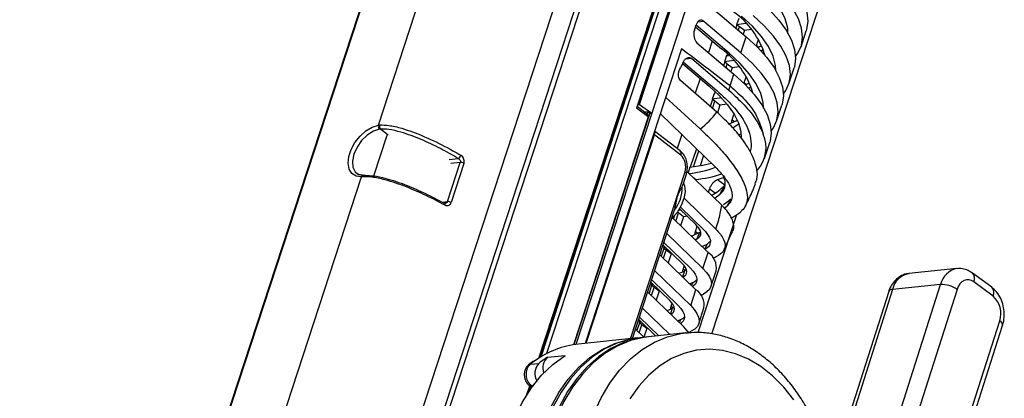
# Model space of a CAD drawing. Header units: millimetres. Extents: x 9 to 583, y 10 to 410.
# Tile 19 of 122: x 118 to 150, y 101 to 114. Entities that reach past the tile are written whole.
import ezdxf

# ---------------------------------------------------------------- set-up
doc = ezdxf.new("R2010")
doc.units = ezdxf.units.MM

msp = doc.modelspace()

# ---------------------------------------------------------------- linework, layer by layer
at = {"color": 7, "linetype": 'Continuous', "lineweight": 25}
for p, q in [((143.4326, 125.666), (138.539, 110.7105)), ((132.6484, 125.4281), (117.7689, 79.9537)), ((132.68, 125.4449), (117.8005, 79.9705)), ((142.1942, 123.5549), (138.0442, 110.8716)), ((142.2061, 123.5614), (138.093, 110.9911)), ((138.136, 110.9956), (142.2592, 123.597)), ((138.2056, 123.0011), (123.9192, 79.3393)), ((134.878, 102.681), (141.4437, 122.7468)), ((138.779, 122.5867), (124.4926, 78.9249)), ((129.5588, 110.314), (133.2952, 121.7331)), ((140.5161, 103.449), (145.2382, 117.8806)), ((140.4268, 114.2483), (141.6425, 113.2152)), ((139.9406, 113.4318), (139.9979, 113.6068)), ((141.0853, 112.6742), (139.9957, 113.6002)), ((141.4708, 112.6904), (140.2551, 113.7235)), ((141.3391, 113.6078), (141.3046, 113.5023)), ((141.3995, 113.824), (141.3308, 113.6141)), ((141.6355, 113.6597), (141.3308, 113.6141)), ((141.4201, 113.5466), (141.3308, 113.6141)), ((139.9768, 113.5425), (140.8285, 112.8187)), ((141.3837, 113.4351), (141.4201, 113.5466)), ((141.5845, 113.4225), (141.4201, 113.5466)), ((141.5845, 113.4225), (141.544, 113.2988)), ((141.8159, 113.4546), (141.5845, 113.4225)), ((143.4471, 112.8926), (143.6188, 113.4174)), ((140.0262, 113.0238), (141.2418, 111.9907)), ((140.5309, 113.0716), (140.4089, 112.6986)), ((141.4708, 112.6904), (141.6425, 113.2152)), ((141.984, 112.9342), (142.0413, 113.1092)), ((139.5221, 112.8223), (136.3529, 103.1367)), ((141.024, 112.6447), (141.0096, 112.6008)), ((142.2096, 112.7941), (142.1356, 112.7471)), ((139.5749, 112.38), (139.4844, 112.2016)), ((139.5533, 112.3374), (140.4279, 111.5942)), ((139.5829, 112.3847), (140.682, 111.4466)), ((139.8537, 112.4989), (141.069, 111.4629)), ((140.9385, 112.3833), (140.9039, 112.2778)), ((140.9988, 112.5995), (140.9301, 112.3896)), ((141.2349, 112.4352), (140.9301, 112.3896)), ((141.0195, 112.3221), (140.9301, 112.3896)), ((140.983, 112.2106), (141.0195, 112.3221)), ((140.9988, 112.5995), (141.0634, 112.6075)), ((141.1838, 112.198), (141.0195, 112.3221)), ((141.1138, 111.5995), (141.2418, 111.9907)), ((141.1838, 112.198), (141.1434, 112.0743)), ((141.4153, 112.2301), (141.1838, 112.198)), ((143.0465, 111.6682), (143.2182, 112.1929)), ((140.6758, 110.7404), (139.4841, 111.7846)), ((140.1303, 111.8471), (139.9704, 111.3585)), ((141.5834, 111.7097), (141.6406, 111.8847)), ((140.5981, 111.375), (140.5295, 111.1651)), ((140.5981, 111.375), (140.6627, 111.383)), ((140.6233, 111.4202), (140.609, 111.3763)), ((141.8089, 111.5696), (141.7349, 111.5227)), ((138.0852, 110.997), (138.093, 110.9911)), ((138.093, 110.9911), (138.136, 110.9956)), ((138.136, 110.9956), (138.539, 110.7105)), ((138.9936, 111.2268), (140.1327, 110.1882)), ((140.5378, 111.1588), (140.4622, 110.9276)), ((140.8342, 111.2107), (140.5295, 111.1651)), ((140.6188, 111.0976), (140.5295, 111.1651)), ((140.5407, 110.8588), (140.6188, 111.0976)), ((140.7832, 110.9735), (140.6188, 111.0976)), ((141.0146, 111.0056), (140.7832, 110.9735)), ((138.4735, 110.7037), (135.9836, 103.0941)), ((138.539, 110.7105), (136.0501, 103.1039)), ((138.4247, 110.5841), (138.0442, 110.8716)), ((138.4131, 110.6565), (138.0609, 110.9226)), ((138.4101, 110.7516), (138.302, 110.7404)), ((138.4101, 110.7516), (138.3857, 110.6772)), ((138.4101, 110.7516), (138.4735, 110.7037)), ((138.4735, 110.7037), (138.539, 110.7105)), ((140.6392, 108.9253), (138.8232, 110.6863)), ((140.7832, 110.9735), (140.6995, 110.7179)), ((142.6458, 110.4437), (142.8175, 110.9684)), ((138.4247, 110.5841), (135.9734, 103.0925)), ((141.1827, 110.4853), (141.2399, 110.6602)), ((129.6291, 110.1835), (129.5962, 110.18)), ((139.4762, 109.4657), (138.6362, 110.1147)), ((141.4809, 110.0291), (141.4112, 109.9985)), ((136.3843, 103.1399), (138.6273, 109.9948)), ((139.4998, 109.3206), (138.6273, 109.9948)), ((139.5271, 110.0037), (139.3763, 109.5428)), ((142.2451, 109.2192), (142.4168, 109.744)), ((140.0074, 109.5379), (139.8076, 108.9273)), ((139.9132, 108.9411), (140.0841, 109.4635)), ((131.8291, 107.7996), (132.2497, 109.0851)), ((132.3697, 109.0548), (131.9491, 107.7692)), ((140.2397, 109.3126), (140.1299, 108.977)), ((139.6986, 108.7878), (140.8391, 107.6818)), ((139.7968, 108.9261), (139.7388, 108.7488)), ((125.2661, 97.1945), (129.0025, 108.6136)), ((128.8576, 108.7193), (128.9022, 108.6923)), ((139.5601, 108.3424), (139.6782, 108.7032)), ((139.9818, 108.5245), (139.9285, 108.5648)), ((139.9818, 108.5245), (139.979, 108.5158)), ((140.7031, 108.5238), (140.9289, 108.6042)), ((140.4036, 108.1041), (140.4386, 108.2112)), ((140.9332, 108.3321), (140.7777, 108.0312)), ((140.8645, 108.1222), (140.9332, 108.3321)), ((140.6512, 106.8959), (139.6029, 107.9124)), ((140.7777, 108.0312), (140.784, 108.0373)), ((141.1392, 107.8784), (141.0212, 107.6627)), ((137.9096, 103.298), (139.2819, 107.4922)), ((139.4168, 107.4242), (139.3823, 107.4503)), ((139.5072, 107.516), (139.4182, 107.5031)), ((139.4565, 107.5652), (139.9951, 107.0429)), ((140.2491, 106.8736), (139.4845, 107.615)), ((139.2235, 107.2596), (140.3923, 106.1261)), ((139.2831, 107.3242), (139.2527, 107.2313)), ((139.3294, 107.1569), (139.4168, 107.4242)), ((139.5812, 107.3), (139.4168, 107.4242)), ((139.5812, 107.3), (139.485, 107.006)), ((139.7125, 107.3169), (139.5812, 107.3)), ((139.9807, 106.8118), (140.0379, 106.9867)), ((140.2206, 105.6013), (139.0383, 106.7478)), ((140.0142, 106.5601), (139.968, 106.5376)), ((140.35, 106.3898), (140.4473, 106.4831)), ((138.9352, 106.2609), (138.852, 106.0068)), ((138.9148, 106.3704), (139.5364, 105.7676)), ((138.9496, 106.3367), (138.9268, 106.2672)), ((139.0104, 106.2777), (138.9268, 106.2672)), ((139.0162, 106.1997), (138.9268, 106.2672)), ((138.9287, 105.9324), (139.0162, 106.1997)), ((139.8119, 105.6063), (138.9411, 106.4507)), ((139.1805, 106.0755), (139.0162, 106.1997)), ((140.35, 106.3898), (140.2727, 106.2196)), ((138.8094, 106.0481), (139.9917, 104.9016)), ((139.1805, 106.0755), (139.0843, 105.7815)), ((139.2147, 106.0796), (139.1805, 106.0755)), ((140.2206, 105.6013), (140.3923, 106.1261)), ((139.82, 104.3768), (138.6377, 105.5233)), ((139.5801, 105.5873), (139.6117, 105.6839)), ((140.4865, 104.9991), (140.6582, 105.5239)), ((148.5679, 105.5953), (146.9877, 105.4315)), ((139.4112, 104.3818), (138.5405, 105.2262)), ((149.7137, 104.9791), (149.0769, 105.4498)), ((138.5345, 105.0364), (138.4514, 104.7823)), ((138.5142, 105.1459), (139.1357, 104.5431)), ((138.5489, 105.1122), (138.5262, 105.0427)), ((138.6098, 105.0532), (138.5262, 105.0427)), ((138.6155, 104.9752), (138.5262, 105.0427)), ((138.528, 104.7079), (138.6155, 104.9752)), ((138.7799, 104.851), (138.6155, 104.9752)), ((138.7799, 104.851), (138.6837, 104.557)), ((138.814, 104.8551), (138.7799, 104.851)), ((139.8789, 105.1315), (139.7931, 105.0942)), ((139.82, 104.3768), (139.9917, 104.9016)), ((146.454, 104.9075), (145.0058, 100.3625)), ((148.0342, 105.0713), (146.454, 104.9075)), ((146.586, 100.5263), (148.0342, 105.0713)), ((148.5762, 104.9128), (147.128, 100.3678)), ((149.7633, 104.6872), (149.1264, 105.1579)), ((138.4087, 104.8236), (139.591, 103.6771)), ((146.3276, 104.8406), (144.8794, 100.2957)), ((139.1378, 103.4254), (138.237, 104.2988)), ((139.1794, 104.3628), (139.211, 104.4594)), ((140.0858, 103.7746), (140.2575, 104.2994)), ((138.1135, 103.9214), (138.6746, 103.3773)), ((138.1482, 103.8877), (138.1255, 103.8182)), ((138.7731, 103.3876), (138.1398, 104.0017)), ((139.4783, 103.907), (139.3925, 103.8697)), ((148.5291, 99.3323), (149.9773, 103.8773)), ((138.0081, 103.5991), (138.2791, 103.3363)), ((138.1338, 103.8119), (138.0507, 103.5578)), ((138.2091, 103.8287), (138.1255, 103.8182)), ((138.2148, 103.7507), (138.1255, 103.8182)), ((138.1274, 103.4834), (138.2148, 103.7507)), ((138.3792, 103.6266), (138.2148, 103.7507)), ((138.3792, 103.6266), (138.2844, 103.3369)), ((138.4134, 103.6306), (138.3792, 103.6266)), ((148.6229, 99.1811), (150.0712, 103.7261)), ((138.0779, 103.3155), (136.1385, 103.1145)), ((138.3652, 103.3453), (138.1497, 103.3229)), ((139.6581, 103.4793), (138.437, 103.3527)), ((139.6581, 103.4793), (139.7381, 103.4865)), ((135.1178, 102.6812), (135.6924, 102.7408)), ((134.6554, 102.5459), (134.4931, 102.4288)), ((134.5427, 102.4481), (134.83, 102.4779)), ((134.5124, 101.5637), (134.564, 101.7213)), ((134.5125, 101.7601), (134.6022, 101.6923))]:
    msp.add_line(p, q, dxfattribs=at)
at = {"color": 8, "linetype": 'Continuous', "lineweight": 25}
for p, q in [((139.4926, 124.2416), (124.0996, 77.1981)), ((134.9046, 102.697), (141.6666, 123.3628)), ((141.8265, 123.3978), (135.086, 102.7977)), ((134.833, 102.6531), (141.4204, 122.7854)), ((140.2551, 113.7235), (140.0486, 113.7021)), ((141.984, 112.9342), (142.0578, 112.8785)), ((142.0731, 113.0851), (142.0413, 113.1092)), ((139.8537, 112.4989), (139.643, 112.4771)), ((141.5834, 111.7097), (141.6572, 111.654)), ((141.6725, 111.8606), (141.6406, 111.8847)), ((141.1827, 110.4853), (141.2565, 110.4295)), ((141.2718, 110.6361), (141.2399, 110.6602)), ((129.8828, 109.9842), (129.6291, 110.1835)), ((129.4071, 108.6416), (129.8453, 109.9808)), ((131.8857, 109.1854), (132.1829, 109.2162)), ((132.2497, 109.0851), (131.9377, 109.0528)), ((137.8382, 103.2906), (139.6339, 108.7786)), ((140.7031, 108.5238), (140.9405, 108.3445)), ((140.6229, 108.072), (140.4386, 108.2112)), ((131.6545, 107.7815), (131.8291, 107.7996)), ((140.0672, 103.4918), (141.336, 107.3695)), ((139.9807, 106.8118), (140.0545, 106.756)), ((139.6165, 105.5139), (139.5548, 105.3253)), ((139.5801, 105.5873), (139.6523, 105.5327)), ((139.8789, 105.1315), (139.849, 105.04)), ((139.2158, 104.2895), (139.1541, 104.1008)), ((139.1794, 104.3628), (139.2517, 104.3082)), ((139.4783, 103.907), (139.4483, 103.8155)), ((134.701, 102.5653), (134.5427, 102.4481)), ((134.441, 101.4548), (134.5352, 101.743)), ((134.5532, 101.6233), (134.5811, 101.7083)), ((134.6461, 101.7521), (134.5758, 101.7448)), ((134.5758, 101.7448), (134.6175, 101.7133))]:
    msp.add_line(p, q, dxfattribs=at)
at = {"color": 7, "linetype": 'Continuous', "lineweight": 25, "flags": 128}
for points in [[(142.4438, 115.6642), (142.8125, 115.3251), (143.1193, 114.9875), (143.3608, 114.6552), (143.5342, 114.332), (143.6375, 114.0217), (143.6695, 113.7276), (143.6298, 113.4533), (143.6188, 113.4174)], [(143.0185, 113.3234), (143.0083, 113.5002), (142.9299, 113.8036), (142.7761, 114.1219), (142.5488, 114.4508), (142.251, 114.786), (141.8867, 115.1232)], [(143.268, 112.5639), (143.3473, 112.6771), (143.4581, 112.9285), (143.4978, 113.2029), (143.4658, 113.4969), (143.3625, 113.8073), (143.1891, 114.1304), (142.9476, 114.4627), (142.6408, 114.8003), (142.2721, 115.1394)], [(142.0431, 114.4397), (142.4118, 114.1006), (142.7187, 113.763), (142.9602, 113.4307), (143.1336, 113.1076), (143.2368, 112.7972), (143.2688, 112.5031), (143.2292, 112.2288), (143.2182, 112.1929)], [(142.8674, 111.3394), (142.9466, 111.4526), (143.0575, 111.704), (143.0971, 111.9784), (143.0651, 112.2724), (142.9618, 112.5828), (142.7885, 112.906), (142.547, 113.2382), (142.2401, 113.5758), (141.8714, 113.9149)], [(142.6178, 112.0989), (142.6076, 112.2757), (142.5293, 112.5791), (142.3754, 112.8974), (142.1481, 113.2263), (141.8503, 113.5616), (141.486, 113.8987)], [(141.6425, 113.2152), (142.0112, 112.8761), (142.318, 112.5385), (142.5595, 112.2063), (142.7329, 111.8831), (142.8362, 111.5727), (142.8682, 111.2787), (142.8285, 111.0043), (142.8175, 110.9684)], [(142.0245, 112.8627), (142.1157, 112.9075), (142.1637, 112.9336)], [(142.2172, 110.8744), (142.207, 111.0512), (142.1286, 111.3546), (141.9748, 111.6729), (141.7474, 112.0018), (141.4497, 112.3371), (141.0853, 112.6742)], [(142.4667, 110.115), (142.5459, 110.2281), (142.6568, 110.4796), (142.6964, 110.7539), (142.6645, 111.0479), (142.5612, 111.3583), (142.3878, 111.6815), (142.1463, 112.0138), (141.8395, 112.3514), (141.4708, 112.6904)], [(141.2418, 111.9907), (141.6105, 111.6516), (141.9174, 111.3141), (142.1589, 110.9818), (142.3322, 110.6586), (142.4355, 110.3482), (142.4675, 110.0542), (142.4278, 109.7798), (142.4168, 109.744)], [(141.6238, 111.6382), (141.715, 111.6831), (141.7537, 111.7039)], [(140.4279, 111.5942), (140.7616, 111.2859), (141.0358, 110.9793), (141.2471, 110.6781), (141.3928, 110.3862), (141.4709, 110.1074), (141.4839, 109.891)], [(141.0867, 110.3562), (141.3144, 110.4586), (141.3478, 110.4765)], [(141.4083, 110.3451), (141.2457, 110.2487), (141.2031, 110.227)], [(129.0025, 108.6136), (128.8276, 108.638), (128.6899, 108.7254), (128.5997, 108.8691), (128.5639, 109.0582), (128.5851, 109.2784), (128.6619, 109.513), (128.7883, 109.7441), (128.9548, 109.9542), (129.1486, 110.1274), (129.3552, 110.2504), (129.5588, 110.314)], [(139.7968, 108.9261), (140.2225, 108.9958), (140.4942, 109.0659)], [(139.6782, 108.7032), (139.6792, 108.7075), (139.6783, 108.7236), (139.6701, 108.7413), (139.6552, 108.7599), (139.6339, 108.7786)], [(129.0428, 108.6158), (129.0494, 108.6318), (129.058, 108.6454), (129.0682, 108.656), (129.0797, 108.6633), (129.092, 108.667), (129.1047, 108.667), (129.1173, 108.6632), (129.1293, 108.6559)], [(139.5814, 108.4075), (139.6145, 108.3188), (139.6347, 108.1217), (139.5991, 107.8984), (139.5103, 107.6653), (139.3749, 107.4399), (139.2028, 107.2387), (139.1972, 107.2332)], [(140.7777, 108.0312), (140.6579, 107.9319), (140.6135, 107.9005)], [(141.1392, 107.8784), (141.0106, 107.7718), (140.8972, 107.6957)], [(140.9255, 107.5904), (140.9503, 107.608), (141.0212, 107.6627)], [(140.35, 106.3898), (140.2314, 106.3345), (140.1938, 106.3186)], [(139.4362, 105.4403), (139.5104, 105.4685), (139.6165, 105.5139)], [(139.567, 105.3135), (139.6108, 105.341), (139.6561, 105.3858), (139.6831, 105.4378), (139.6911, 105.4959), (139.6801, 105.5591), (139.6502, 105.6263), (139.602, 105.6962), (139.5364, 105.7676)], [(139.682, 105.5528), (139.6794, 105.5509), (139.6165, 105.5139)], [(139.8119, 105.6063), (139.9014, 105.5089), (139.9671, 105.4135), (140.0078, 105.3219), (140.0228, 105.2357), (140.0119, 105.1564), (139.9751, 105.0856), (139.9133, 105.0244), (139.8851, 105.005)], [(140.2206, 105.6013), (140.3399, 105.4715), (140.4275, 105.3443), (140.4818, 105.2222), (140.5019, 105.1072), (140.4873, 105.0016), (140.4383, 104.9071), (140.3558, 104.8256), (140.2414, 104.7584)], [(139.8789, 105.1315), (139.9648, 105.1819), (140.0228, 105.238)], [(149.1264, 105.1579), (149.0487, 105.2028), (148.9674, 105.2258), (148.8858, 105.2259), (148.807, 105.2031), (148.734, 105.1583), (148.6696, 105.0932), (148.6164, 105.0103), (148.5762, 104.9128)], [(139.1663, 104.089), (139.2101, 104.1165), (139.2555, 104.1613), (139.2824, 104.2133), (139.2904, 104.2714), (139.2794, 104.3346), (139.2495, 104.4018), (139.2013, 104.4717), (139.1357, 104.5431)], [(140.151, 104.719), (140.1935, 104.737), (140.2414, 104.7584)], [(139.0355, 104.2158), (139.1097, 104.244), (139.2158, 104.2895)], [(139.2813, 104.3283), (139.2788, 104.3264), (139.2158, 104.2895)], [(139.4112, 104.3818), (139.5007, 104.2844), (139.5664, 104.189), (139.6071, 104.0974), (139.6222, 104.0112), (139.6112, 103.932), (139.5745, 103.8611), (139.5126, 103.8), (139.4844, 103.7805)], [(139.82, 104.3768), (139.9393, 104.247), (140.0269, 104.1198), (140.0812, 103.9977), (140.1012, 103.8827), (140.0866, 103.7771), (140.0376, 103.6826), (139.9552, 103.6011), (139.8407, 103.5339)], [(139.4783, 103.907), (139.5641, 103.9574), (139.6221, 104.0135)], [(139.767, 103.4702), (139.7103, 103.5473), (139.591, 103.6771)], [(138.4011, 103.3488), (138.0481, 103.2944), (137.6137, 103.1637), (137.1954, 102.9652), (136.7981, 102.7012), (136.4263, 102.3747), (136.0846, 101.9897), (135.7769, 101.5506), (135.5067, 101.0626), (135.2773, 100.5313), (135.0914, 99.9631), (134.9511, 99.3646), (134.8581, 98.7427), (134.8135, 98.1049), (134.8177, 97.4585), (134.8708, 96.8112), (134.9721, 96.1705), (135.1205, 95.5439), (135.3141, 94.9389), (135.5508, 94.3624), (135.8277, 93.8213), (136.1417, 93.3219), (136.4889, 92.87), (136.5806, 92.7649)], [(138.437, 103.3527), (138.2798, 103.332), (137.8373, 103.2251), (137.4093, 103.0486), (137.001, 102.8046), (136.6172, 102.4961), (136.2624, 102.1266), (135.9409, 101.7006), (135.6565, 101.2232), (135.4126, 100.7), (135.2121, 100.1374), (135.0575, 99.5419), (134.9504, 98.9207), (134.8923, 98.2813), (134.8838, 97.6311), (134.925, 96.978), (135.0155, 96.3298), (135.1541, 95.6941), (135.3391, 95.0786), (135.5685, 94.4905), (135.8394, 93.937), (136.1486, 93.4245), (136.4925, 92.9592)], [(135.2194, 101.0328), (135.4896, 101.5208), (135.7973, 101.9599), (136.139, 102.345), (136.5108, 102.6714), (136.9081, 102.9354), (137.3264, 103.1339), (137.7608, 103.2646), (138.0779, 103.3155)], [(138.1497, 103.3229), (137.8326, 103.272), (137.3982, 103.1414), (136.9799, 102.9429), (136.5826, 102.6788), (136.2109, 102.3524), (135.8691, 101.9674), (135.5614, 101.5283), (135.2912, 101.0402)], [(139.7503, 103.4945), (139.7928, 103.5125), (139.8407, 103.5339)], [(133.5675, 96.2466), (133.4809, 96.9075), (133.4455, 97.5725), (133.4616, 98.2333), (133.5291, 98.8818), (133.647, 99.5099), (133.8141, 100.11), (134.0281, 100.6745), (134.2865, 101.1966), (134.586, 101.6698), (134.923, 102.0882), (135.2933, 102.4467), (135.6924, 102.7408)]]:
    msp.add_lwpolyline(points, dxfattribs=at)
at = {"color": 8, "linetype": 'Continuous', "lineweight": 25, "flags": 128}
for points in [[(129.5962, 110.18), (129.3949, 110.1142), (129.192, 109.9847), (129.0062, 109.8034), (128.8546, 109.5871), (128.751, 109.3554), (128.7049, 109.1297), (128.7206, 108.9306), (128.7967, 108.7765), (128.8576, 108.7193)], [(131.7248, 107.7556), (131.7304, 107.7512), (131.7352, 107.7431), (131.7378, 107.7321), (131.7381, 107.7186), (131.736, 107.7031), (131.7318, 107.6863)], [(150.0712, 103.7261), (150.0733, 103.7354), (150.0705, 103.7677), (150.053, 103.803), (150.0215, 103.84), (149.9773, 103.8773)], [(137.7136, 93.0858), (137.3697, 93.5511), (137.0605, 94.0635), (136.7896, 94.6171), (136.5602, 95.2052), (136.3751, 95.8207), (136.2365, 96.4564), (136.1461, 97.1046), (136.1049, 97.7577), (136.1134, 98.4079), (136.1715, 99.0473), (136.2785, 99.6685), (136.4332, 100.264), (136.6337, 100.8266), (136.8775, 101.3498), (137.1619, 101.8272), (137.4834, 102.2532), (137.8382, 102.6226), (138.2221, 102.9312), (138.6304, 103.1752), (139.0584, 103.3517), (139.5008, 103.4586), (139.6581, 103.4793)], [(143.2145, 101.2782), (142.8778, 101.699), (142.5126, 102.0654), (142.1237, 102.3726), (141.7162, 102.6165), (141.2954, 102.7939), (140.867, 102.9025), (140.4364, 102.9409), (140.0094, 102.9085), (139.5916, 102.8059), (139.1884, 102.6342), (138.8052, 102.3959), (138.447, 102.0939), (138.1184, 101.7324), (137.8239, 101.316)]]:
    msp.add_lwpolyline(points, dxfattribs=at)
at = {"color": 7, "linetype": 'Continuous', "lineweight": 25}
for centre, radius, start, end in [((139.606, 111.7853), 2.7808, 17.11417, 54.28631), ((139.2053, 110.5608), 2.7808, 17.11417, 54.28631), ((138.7687, 112.2933), 2.4456, 340.14985, 343.51924), ((138.3865, 112.4485), 2.8563, 307.68927, 323.27383), ((138.3683, 110.6122), 0.063, 333.51495, 44.63226), ((129.7251, 110.2749), 0.1325, 160.85259, 223.61926), ((140.6725, 109.688), 1.1436, 347.97098, 21.81245), ((141.1726, 109.5756), 1.1248, 318.85086, 23.1901), ((132.0938, 109.3733), 0.1805, 299.54824, 343.39733), ((132.2582, 108.8663), 0.219, 59.38907, 92.21453), ((139.3966, 112.1853), 3.4842, 276.11172, 290.82981), ((139.593, 112.4175), 3.9123, 275.70418, 288.61596), ((138.3544, 108.2502), 1.1872, 322.09923, 1.22548), ((139.8577, 109.2977), 1.4453, 296.61531, 318.08215), ((131.7147, 107.7338), 0.024, 64.98834, 113.831), ((131.8376, 107.5808), 0.219, 59.38907, 92.21453), ((140.3069, 108.9014), 1.8453, 297.69752, 308.97608), ((139.0693, 108.7968), 2.266, 289.79995, 297.72377), ((140.0489, 105.6147), 0.616, 351.52064, 56.11637), ((139.5736, 108.3104), 2.561, 292.44959, 295.8505), ((139.6482, 104.3902), 0.616, 351.52064, 56.11637), ((148.0706, 104.1896), 0.8824, 55.03916, 92.36453), ((149.2526, 104.119), 0.764, 341.55757, 48.04971), ((136.4774, 100.0713), 3.062, 96.35368, 125.46152), ((136.9967, 99.7171), 3.5095, 122.37049, 128.12581), ((135.4193, 102.3385), 0.4565, 131.33918, 202.10684), ((134.8948, 102.1122), 0.4866, 136.35307, 229.04576), ((135.1919, 102.1411), 0.4943, 137.05528, 209.28425)]:
    msp.add_arc(centre, radius, start, end, dxfattribs=at)
at = {"color": 8, "linetype": 'Continuous', "lineweight": 25}
for centre, radius, start, end in [((139.3858, 109.3766), 0.1269, 333.84902, 44.60455), ((148.69, 104.9364), 0.6696, 99.92587, 168.37578), ((147.1115, 104.7716), 0.6714, 100.62096, 168.32027), ((148.8979, 105.2692), 0.2542, 334.03548, 45.30366), ((146.4431, 104.7751), 0.1328, 85.31734, 150.4275), ((149.5346, 104.7985), 0.2543, 334.04427, 45.23151), ((134.5505, 102.3548), 0.0936, 94.78273, 127.80821), ((134.5632, 101.8308), 0.087, 234.38096, 278.37489)]:
    msp.add_arc(centre, radius, start, end, dxfattribs=at)
at = {"color": 7, "linetype": 'Continuous', "lineweight": 25}
for centre, major_axis, ratio, start_param, end_param in [((140.1693, 113.4611), (-0.0137, 0.3), 0.6374036, 5.7473146, 7.3181109), ((140.112, 113.2862), (-0.0137, 0.3), 0.6374036, 1.0349256, 2.6057219), ((150.7146, 99.3571), (26.0525, -22.324), 0.0992266, 2.0316051, 2.0979696), ((138.4836, 109.9799), (0.1206, 0.1596), 0.6069682, 5.2273102, 5.901342), ((139.3853, 108.9708), (-0.0362, 0.3984), 0.681109, 4.1484103, 5.7192066)]:
    msp.add_ellipse(centre, major_axis=major_axis, ratio=ratio, start_param=start_param, end_param=end_param, dxfattribs=at)
for points, knots in [([(139.5749, 112.38), (139.5899, 112.4075), (139.6198, 112.4625), (139.6796, 112.5168), (139.7439, 112.541), (139.8043, 112.534), (139.8388, 112.5095), (139.8537, 112.4989)], [0, 0, 0, 0, 0.2100158, 0.4201306, 0.6286909, 0.8395209, 1, 1, 1, 1]), ([(139.4841, 111.7846), (139.468, 111.8034), (139.4358, 111.8408), (139.4171, 111.9261), (139.4206, 112.025), (139.4452, 112.1221), (139.4731, 112.1788), (139.4844, 112.2016)], [0, 0, 0, 0, 0.19990701, 0.3992355, 0.61339148, 0.84434166, 1, 1, 1, 1]), ([(140.682, 111.4466), (140.8643, 111.279), (141.234, 110.939), (141.57, 110.4887), (141.6874, 110.2202), (141.7343, 110.113)], [0, 0, 0, 0, 0.36849931, 0.74773557, 1, 1, 1, 1]), ([(141.069, 111.4629), (141.2468, 111.3006), (141.6067, 110.9724), (141.9949, 110.483), (142.1362, 110.1728), (142.2065, 110.0186)], [0, 0, 0, 0, 0.32941208, 0.66654682, 1, 1, 1, 1]), ([(141.1138, 111.5995), (141.289, 111.4452), (141.6438, 111.1327), (142.0246, 110.6043), (142.1443, 110.2188), (142.2065, 110.0186)], [0, 0, 0, 0, 0.3191614, 0.646477, 1, 1, 1, 1]), ([(141.9385, 108.3883), (141.9611, 108.4371), (142.0266, 108.5787), (142.0001, 108.909), (141.8397, 109.3775), (141.5089, 109.881), (141.1127, 110.3396), (140.822, 110.6063), (140.6758, 110.7404)], [0, 0, 0, 0, 0.078495, 0.2279308, 0.4525622, 0.6834937, 0.8408489, 1, 1, 1, 1]), ([(141.1679, 110.413), (141.168, 110.4195), (141.1685, 110.4411), (141.1769, 110.467), (141.1827, 110.4853)], [0, 0, 0, 0, 0.2977575, 1, 1, 1, 1]), ([(129.5588, 110.314), (129.5588, 110.314), (129.5723, 110.3161), (129.5861, 110.3173), (129.5999, 110.3184)], [0, 0, 0, 0, 0.0002173, 1, 1, 1, 1]), ([(129.5999, 110.3184), (129.6969, 110.3168), (129.9177, 110.3132), (130.302, 110.2196), (130.6801, 110.0947), (130.9809, 109.9746), (131.4341, 109.775), (131.8521, 109.5613), (132.18, 109.3718), (132.2669, 109.3217)], [0, 0, 0, 0, 0.11681998, 0.26580878, 0.38939854, 0.51328484, 0.58857976, 0.89104873, 1, 1, 1, 1]), ([(132.1829, 109.2162), (132.1813, 109.2171), (131.992, 109.3284), (131.602, 109.5453), (131.0771, 109.7947), (130.6352, 109.9718), (130.2767, 110.0905), (129.9191, 110.1784), (129.7166, 110.182), (129.6291, 110.1835)], [0, 0, 0, 0, 0.0021117, 0.2502706, 0.4978161, 0.6219335, 0.7457414, 0.8902584, 1, 1, 1, 1]), ([(140.1327, 110.1882), (140.2917, 110.0379), (140.6096, 109.7373), (141.0101, 109.2834), (141.3498, 108.8301), (141.5742, 108.4253), (141.6859, 108.0768), (141.6883, 107.8203), (141.6153, 107.6142), (141.5172, 107.5163), (141.4676, 107.4669)], [0, 0, 0, 0, 0.1513848, 0.302763, 0.4593558, 0.6157786, 0.7283699, 0.8430601, 0.9207541, 1, 1, 1, 1]), ([(139.6782, 108.7032), (139.6877, 108.738), (139.7138, 108.8332), (139.7176, 109.0042), (139.6742, 109.1986), (139.5912, 109.3602), (139.5109, 109.4338), (139.4762, 109.4657)], [0, 0, 0, 0, 0.1299355, 0.3563183, 0.5858394, 0.8210332, 1, 1, 1, 1]), ([(132.1829, 109.2162), (132.1938, 109.21), (132.2153, 109.1977), (132.2394, 109.1684), (132.2531, 109.1351), (132.2552, 109.1061), (132.2511, 109.0905), (132.2497, 109.0851)], [0, 0, 0, 0, 0.2333021, 0.4620432, 0.6810414, 0.8898656, 1, 1, 1, 1]), ([(132.3697, 109.0548), (132.3726, 109.0655), (132.381, 109.0966), (132.38, 109.1547), (132.3595, 109.2221), (132.321, 109.2826), (132.2849, 109.3086), (132.2669, 109.3217)], [0, 0, 0, 0, 0.11356488, 0.32754091, 0.54815066, 0.77377166, 1, 1, 1, 1]), ([(140.6392, 108.9253), (140.7419, 108.8172), (140.9504, 108.5977), (141.1198, 108.3086), (141.1893, 108.0635), (141.1818, 107.8456), (141.0784, 107.7279), (141.0212, 107.6627)], [0, 0, 0, 0, 0.22619703, 0.45915137, 0.6234025, 0.79172787, 1, 1, 1, 1]), ([(129.0616, 108.6656), (129.0373, 108.6655), (128.973, 108.6653), (128.9255, 108.687), (128.896, 108.7005)], [0, 0, 0, 0, 0.3780329, 1, 1, 1, 1]), ([(129.0428, 108.6158), (129.0291, 108.615), (129.0154, 108.6142), (129.0025, 108.6136), (129.0025, 108.6136)], [0, 0, 0, 0, 0.9997827, 1, 1, 1, 1]), ([(131.7318, 107.6863), (131.7301, 107.6872), (131.5346, 107.7935), (131.1319, 108.0006), (130.5885, 108.2393), (130.1287, 108.4094), (129.7477, 108.5256), (129.3613, 108.6125), (129.14, 108.6148), (129.0428, 108.6158)], [0, 0, 0, 0, 0.0020535, 0.2446878, 0.4867343, 0.610616, 0.7342012, 0.8831844, 1, 1, 1, 1]), ([(129.1293, 108.6559), (129.2169, 108.6549), (129.4199, 108.6526), (129.7784, 108.5719), (130.1397, 108.4616), (130.5842, 108.2975), (131.1189, 108.0636), (131.5081, 107.8592), (131.705, 107.7558)], [0, 0, 0, 0, 0.1097482, 0.2542739, 0.3767086, 0.5022024, 0.7481527, 1, 1, 1, 1]), ([(140.4386, 108.2112), (140.4501, 108.2409), (140.4732, 108.3002), (140.5295, 108.386), (140.5936, 108.4573), (140.6545, 108.5044), (140.6887, 108.5181), (140.7031, 108.5238)], [0, 0, 0, 0, 0.21024026, 0.42044549, 0.63168645, 0.84574977, 1, 1, 1, 1]), ([(140.8645, 108.1222), (140.8893, 108.1581), (140.9401, 108.2316), (140.9601, 108.3603), (140.9492, 108.4952), (140.9148, 108.5891), (140.8981, 108.6349)], [0, 0, 0, 0, 0.2499877, 0.511418, 0.7621456, 1, 1, 1, 1]), ([(139.2795, 107.4929), (139.2918, 107.5336), (139.3294, 107.6577), (139.3533, 107.8578), (139.4283, 108.0981), (139.5233, 108.2425), (139.5533, 108.3261), (139.5593, 108.3427)], [0, 0, 0, 0, 0.1253707, 0.3825587, 0.589047, 0.9183634, 1, 1, 1, 1]), ([(140.784, 108.0373), (140.7979, 108.0642), (140.8263, 108.119), (140.8664, 108.1978), (140.8933, 108.2515), (140.9151, 108.2952), (140.9246, 108.3146), (140.9332, 108.3321)], [0, 0, 0, 0, 0.2706849, 0.5513574, 0.7999258, 0.8196361, 1, 1, 1, 1]), ([(140.784, 108.0373), (140.7998, 108.0528), (140.8282, 108.0805), (140.8534, 108.1095), (140.8645, 108.1222)], [0, 0, 0, 0, 0.5603389, 1, 1, 1, 1]), ([(141.6233, 107.6619), (141.6443, 107.704), (141.7482, 107.9123), (141.8628, 108.1495), (141.937, 108.3482), (141.9503, 108.3839)], [0, 0, 0, 0, 0.1722136, 0.8513717, 1, 1, 1, 1]), ([(131.7585, 107.7482), (131.7548, 107.7473), (131.7471, 107.7453), (131.7327, 107.7524), (131.7252, 107.756)], [0, 0, 0, 0, 0.4762485, 1, 1, 1, 1]), ([(131.7318, 107.6863), (131.7447, 107.6804), (131.7763, 107.6657), (131.8286, 107.6617), (131.8812, 107.6782), (131.9249, 107.7142), (131.941, 107.7509), (131.9491, 107.7692)], [0, 0, 0, 0, 0.1513996, 0.3694396, 0.5817695, 0.7911582, 1, 1, 1, 1]), ([(140.6512, 106.8959), (140.6801, 106.9871), (140.7157, 107.0993), (140.7898, 107.3686), (140.8159, 107.5344), (140.8391, 107.6818)], [0, 0, 0, 0, 0.3265258, 0.4011567, 1, 1, 1, 1]), ([(141.1854, 106.8057), (141.1946, 106.82), (141.2628, 106.9269), (141.2295, 107.1312), (141.0929, 107.3946), (140.9589, 107.5623), (140.8627, 107.6583), (140.8391, 107.6818)], [0, 0, 0, 0, 0.0637529, 0.47553, 0.7011964, 0.9268549, 1, 1, 1, 1]), ([(139.965, 106.7232), (139.9651, 106.7349), (139.9652, 106.7616), (139.9751, 106.7937), (139.9807, 106.8118)], [0, 0, 0, 0, 0.4365806, 1, 1, 1, 1]), ([(140.0142, 106.5601), (140.0641, 106.5966), (140.1639, 106.6695), (140.1637, 106.8419), (140.0525, 106.9745), (139.9951, 107.0429)], [0, 0, 0, 0, 0.326148, 0.6522609, 1, 1, 1, 1]), ([(140.1234, 106.7909), (140.1052, 106.7533), (140.0681, 106.6765), (140.0324, 106.5994), (140.0142, 106.5601)], [0, 0, 0, 0, 0.48969103, 1, 1, 1, 1]), ([(140.2491, 106.8736), (140.3219, 106.7891), (140.4676, 106.6202), (140.4803, 106.3968), (140.3779, 106.2738), (140.2849, 106.2259), (140.2727, 106.2196)], [0, 0, 0, 0, 0.3152855, 0.63027, 0.951387, 1, 1, 1, 1]), ([(140.6512, 106.8959), (140.7512, 106.7799), (140.9511, 106.5481), (140.9693, 106.2419), (140.8288, 106.0764), (140.7043, 106.0128), (140.6903, 106.0057)], [0, 0, 0, 0, 0.31864695, 0.63704357, 0.95928673, 1, 1, 1, 1]), ([(140.9234, 106.2248), (140.9645, 106.3183), (141.049, 106.5111), (141.1439, 106.7032), (141.1928, 106.8021)], [0, 0, 0, 0, 0.48516859, 1, 1, 1, 1]), ([(139.564, 105.4931), (139.564, 105.5066), (139.5641, 105.535), (139.5745, 105.5693), (139.5801, 105.5873)], [0, 0, 0, 0, 0.4725375, 1, 1, 1, 1]), ([(149.0769, 105.4498), (149.0331, 105.4782), (148.9328, 105.5435), (148.7609, 105.6004), (148.6358, 105.5936), (148.5779, 105.5905)], [0, 0, 0, 0, 0.293215, 0.6726089, 1, 1, 1, 1]), ([(146.9993, 105.4267), (146.9835, 105.4271), (146.8985, 105.4296), (146.7517, 105.3708), (146.5796, 105.2586), (146.4418, 105.0978), (146.365, 104.951), (146.3343, 104.8605), (146.3276, 104.8406)], [0, 0, 0, 0, 0.0504934, 0.2728569, 0.489199, 0.7081104, 0.9361706, 1, 1, 1, 1]), ([(150.0712, 103.7261), (150.0842, 103.7734), (150.1188, 103.8994), (150.1329, 104.119), (150.1009, 104.3739), (150.0158, 104.6171), (149.8878, 104.8286), (149.7696, 104.9308), (149.7137, 104.9791)], [0, 0, 0, 0, 0.10688415, 0.28453171, 0.4639467, 0.64644168, 0.8330481, 1, 1, 1, 1]), ([(139.1633, 104.2686), (139.1634, 104.2821), (139.1634, 104.3106), (139.1739, 104.3448), (139.1794, 104.3628)], [0, 0, 0, 0, 0.4725375, 1, 1, 1, 1]), ([(143.8848, 100.5207), (143.8271, 100.6434), (143.6854, 100.9448), (143.4163, 101.3855), (143.0865, 101.8413), (142.7234, 102.2501), (142.3324, 102.6084), (141.9175, 102.9112), (141.4835, 103.1546), (141.0361, 103.3359), (140.5813, 103.4511), (140.1494, 103.5051), (139.8724, 103.4898), (139.7471, 103.4828)], [0, 0, 0, 0, 0.0661956, 0.1624997, 0.2589004, 0.3553066, 0.4515751, 0.5475065, 0.6428578, 0.7373907, 0.8309464, 0.923517, 1, 1, 1, 1]), ([(134.4931, 102.4288), (134.4672, 102.404), (134.4115, 102.3509), (134.3612, 102.2342), (134.3436, 102.0917), (134.3726, 101.9426), (134.435, 101.828), (134.4915, 101.7785), (134.5125, 101.7601)], [0, 0, 0, 0, 0.145185, 0.3111508, 0.4966882, 0.6965872, 0.8870532, 1, 1, 1, 1])]:
    msp.add_open_spline(points, degree=3, knots=knots, dxfattribs=at)
for points in [[(129.5588, 110.314), (129.5565, 110.3021), (129.5519, 110.2781), (129.5581, 110.2387), (129.5729, 110.203), (129.5884, 110.1877), (129.5962, 110.18)], [(129.0025, 108.6136), (129.0076, 108.6243), (129.0178, 108.6456), (129.0427, 108.6635), (129.0707, 108.6684), (129.0882, 108.659), (129.097, 108.6542)]]:
    msp.add_open_spline(points, degree=3, dxfattribs=at)
at = {"color": 8, "linetype": 'Continuous', "lineweight": 25}
msp.add_open_spline([(131.8291, 107.7996), (131.8249, 107.7903), (131.8165, 107.7717), (131.7919, 107.7542), (131.7714, 107.7459), (131.7595, 107.7467), (131.7583, 107.7467)], degree=3, knots=[0, 0, 0, 0, 0.3147009, 0.6339086, 0.9637594, 1, 1, 1, 1], dxfattribs=at)

doc.saveas('drawing.dxf')
